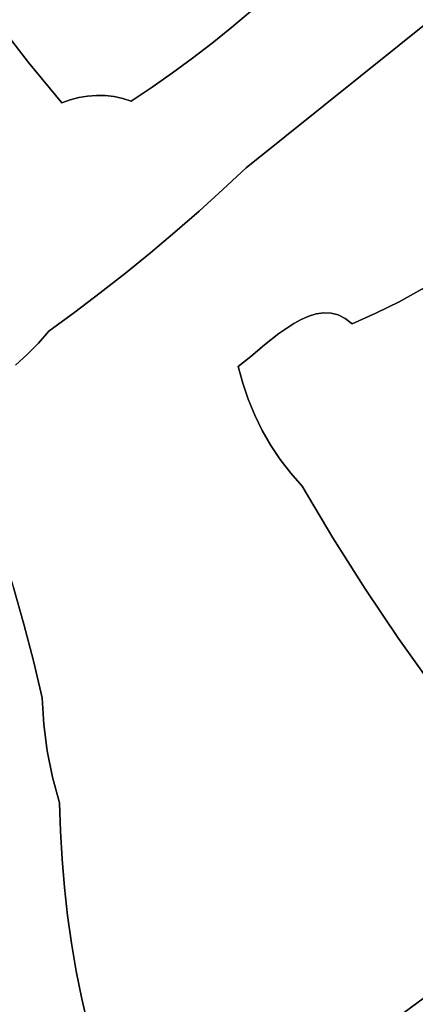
# Model space of a CAD drawing. Header units: inches. Extents: x 37.5 to 70.3, y 17.4 to 61.6.
# Tile 85 of 89: x 57.4 to 58.9, y 42.1 to 45.9. Entities that reach past the tile are written whole.
import ezdxf

# ---------------------------------------------------------------- set-up
doc = ezdxf.new("R2010")
doc.units = ezdxf.units.IN
doc.layers.add('SURFACES_FOR_SKETCHUP', color=7, linetype='Continuous')

msp = doc.modelspace()

# ---------------------------------------------------------------- linework, layer by layer
at = {"layer": 'SURFACES_FOR_SKETCHUP'}
for points, invisible_edges in [([(60.6698, 47.2728), (58.3851, 46.0397), (58.2272, 45.3153)], 3), ([(58.2272, 45.3153), (59.3019, 45.1404), (60.6698, 47.2728)], 3), ([(57.2718, 45.876), (58.3272, 46.1502), (57.1557, 46.0391)], 3), ([(58.3272, 46.1502), (57.2718, 45.876), (58.097, 45.7914)], 11), ([(58.1711, 45.851), (58.3272, 46.1502), (58.097, 45.7914)], 3), ([(58.1711, 45.851), (58.2438, 45.9123), (58.3272, 46.1502)], 10), ([(58.3152, 45.9752), (58.2272, 45.3153), (58.3851, 46.0397)], 3), ([(58.2438, 45.9123), (58.2272, 45.3153), (58.3152, 45.9752)], 3), ([(58.1711, 45.851), (58.2272, 45.3153), (58.2438, 45.9123)], 3), ([(57.2718, 45.876), (56.6531, 45.0734), (57.3937, 45.7171)], 3), ([(57.3937, 45.7171), (57.9448, 45.6774), (57.2718, 45.876)], 3), ([(58.0215, 45.7335), (58.097, 45.7914), (57.2718, 45.876)], 10), ([(58.0215, 45.7335), (57.2718, 45.876), (57.9448, 45.6774)], 3), ([(58.097, 45.7914), (58.2272, 45.3153), (58.1711, 45.851)], 3), ([(58.0215, 45.7335), (58.2272, 45.3153), (58.097, 45.7914)], 3), ([(57.3937, 45.7171), (56.6531, 45.0734), (57.5214, 45.5627)], 3), ([(57.3937, 45.7171), (57.5214, 45.5627), (57.5535, 45.5747)], 8), ([(57.6876, 45.591), (57.9448, 45.6774), (57.3937, 45.7171)], 11), ([(57.3937, 45.7171), (57.5535, 45.5747), (57.5865, 45.5834)], 9), ([(57.3937, 45.7171), (57.5865, 45.5834), (57.6199, 45.5891)], 9), ([(57.3937, 45.7171), (57.6199, 45.5891), (57.6537, 45.5916)], 9), ([(57.3937, 45.7171), (57.6537, 45.5916), (57.6876, 45.591)], 9), ([(57.9448, 45.6774), (58.2272, 45.3153), (58.0215, 45.7335)], 3), ([(57.9448, 45.6774), (57.6876, 45.591), (57.8668, 45.6229)], 3), ([(57.8668, 45.6229), (58.2272, 45.3153), (57.9448, 45.6774)], 3), ([(57.6199, 45.5891), (57.5865, 45.5834), (57.8606, 44.9895)], 10), ([(57.6537, 45.5916), (57.6199, 45.5891), (57.8606, 44.9895)], 10), ([(57.6537, 45.5916), (57.8606, 44.9895), (57.6876, 45.591)], 3), ([(57.7213, 45.5873), (57.8668, 45.6229), (57.6876, 45.591)], 3), ([(57.6876, 45.591), (57.8606, 44.9895), (57.7213, 45.5873)], 3), ([(57.7213, 45.5873), (57.7547, 45.5804), (57.8668, 45.6229)], 10), ([(57.7547, 45.5804), (57.7875, 45.5703), (57.8668, 45.6229)], 8), ([(57.7875, 45.5703), (58.1377, 45.2314), (57.8668, 45.6229)], 3), ([(58.2272, 45.3153), (57.8668, 45.6229), (58.1377, 45.2314)], 3), ([(57.5214, 45.5627), (56.6531, 45.0734), (57.4718, 44.6908)], 11), ([(57.4718, 44.6908), (57.571, 44.7629), (57.5214, 45.5627)], 10), ([(57.5535, 45.5747), (57.5214, 45.5627), (57.8606, 44.9895)], 10), ([(57.7654, 44.9123), (57.8606, 44.9895), (57.5214, 45.5627)], 10), ([(57.571, 44.7629), (57.6689, 44.8367), (57.5214, 45.5627)], 10), ([(57.6689, 44.8367), (57.7654, 44.9123), (57.5214, 45.5627)], 10), ([(57.5535, 45.5747), (57.8606, 44.9895), (57.5865, 45.5834)], 3), ([(57.7547, 45.5804), (57.7213, 45.5873), (57.8606, 44.9895)], 10), ([(57.7875, 45.5703), (57.7547, 45.5804), (57.8606, 44.9895)], 10), ([(58.0468, 45.1491), (58.1377, 45.2314), (57.7875, 45.5703)], 10), ([(57.9544, 45.0685), (58.0468, 45.1491), (57.7875, 45.5703)], 10), ([(57.9544, 45.0685), (57.7875, 45.5703), (57.8606, 44.9895)], 3), ([(58.1377, 45.2314), (58.467, 44.748), (58.2272, 45.3153)], 3), ([(58.5521, 44.7593), (58.2272, 45.3153), (58.524, 44.7605)], 3), ([(58.4956, 44.7565), (58.2272, 45.3153), (58.467, 44.748)], 3), ([(58.8994, 44.8507), (58.2272, 45.3153), (58.8124, 44.8029)], 3), ([(59.3019, 45.1404), (58.2272, 45.3153), (59.2261, 45.0759)], 3), ([(58.5521, 44.7593), (58.8124, 44.8029), (58.2272, 45.3153)], 11), ([(59.2261, 45.0759), (58.2272, 45.3153), (59.1479, 45.0146)], 3), ([(58.524, 44.7605), (58.2272, 45.3153), (58.4956, 44.7565)], 3), ([(59.1479, 45.0146), (58.2272, 45.3153), (59.0673, 44.9566)], 3), ([(59.0673, 44.9566), (58.2272, 45.3153), (58.9844, 44.902)], 3), ([(58.9844, 44.902), (58.2272, 45.3153), (58.8994, 44.8507)], 3), ([(58.0468, 45.1491), (58.4096, 44.7199), (58.1377, 45.2314)], 3), ([(58.467, 44.748), (58.1377, 45.2314), (58.4383, 44.7355)], 3), ([(58.4383, 44.7355), (58.1377, 45.2314), (58.4096, 44.7199)], 3), ([(57.9544, 45.0685), (58.3528, 44.6813), (58.0468, 45.1491)], 3), ([(58.4096, 44.7199), (58.0468, 45.1491), (58.3528, 44.6813)], 3), ([(57.3446, 44.5605), (57.3892, 44.6016), (56.6531, 45.0734)], 10), ([(57.4316, 44.645), (56.6531, 45.0734), (57.3892, 44.6016)], 3), ([(57.4718, 44.6908), (56.6531, 45.0734), (57.4316, 44.645)], 3), ([(57.8606, 44.9895), (58.2455, 44.594), (57.9544, 45.0685)], 3), ([(58.2978, 44.6376), (57.9544, 45.0685), (58.2455, 44.594)], 3), ([(58.3528, 44.6813), (57.9544, 45.0685), (58.2978, 44.6376)], 3), ([(57.7654, 44.9123), (58.1972, 44.5555), (57.8606, 44.9895)], 3), ([(58.2455, 44.594), (57.8606, 44.9895), (58.1972, 44.5555)], 3), ([(57.6689, 44.8367), (58.1972, 44.5555), (57.7654, 44.9123)], 3), ([(57.571, 44.7629), (58.1972, 44.5555), (57.6689, 44.8367)], 3), ([(58.8124, 44.8029), (59.7568, 43.8667), (58.8994, 44.8507)], 3), ([(58.5521, 44.7593), (58.5796, 44.7522), (58.8124, 44.8029)], 10), ([(58.7234, 44.7586), (58.559, 43.8999), (58.8124, 44.8029)], 3), ([(59.7568, 43.8667), (58.8124, 44.8029), (58.559, 43.8999)], 11), ([(58.7234, 44.7586), (58.8124, 44.8029), (58.5796, 44.7522)], 10), ([(57.571, 44.7629), (57.4718, 44.6908), (57.4316, 44.645)], 8), ([(57.4316, 44.645), (58.2141, 44.4919), (57.571, 44.7629)], 11), ([(58.1972, 44.5555), (57.571, 44.7629), (58.2141, 44.4919)], 3), ([(58.4383, 44.7355), (58.4096, 44.7199), (58.6326, 44.718)], 10), ([(58.4383, 44.7355), (58.6326, 44.718), (58.467, 44.748)], 3), ([(58.6326, 44.718), (58.441, 44.0975), (58.7234, 44.7586)], 3), ([(58.559, 43.8999), (58.7234, 44.7586), (58.441, 44.0975)], 3), ([(58.467, 44.748), (58.6326, 44.718), (58.4956, 44.7565)], 3), ([(58.4956, 44.7565), (58.6065, 44.7387), (58.524, 44.7605)], 3), ([(58.6065, 44.7387), (58.4956, 44.7565), (58.6326, 44.718)], 3), ([(58.5521, 44.7593), (58.524, 44.7605), (58.6065, 44.7387)], 10), ([(58.6065, 44.7387), (58.5796, 44.7522), (58.5521, 44.7593)], 8), ([(58.6065, 44.7387), (58.7234, 44.7586), (58.5796, 44.7522)], 3), ([(58.6326, 44.718), (58.7234, 44.7586), (58.6065, 44.7387)], 2), ([(58.3215, 44.2537), (58.6326, 44.718), (58.2889, 44.3104)], 3), ([(58.2889, 44.3104), (58.6326, 44.718), (58.3528, 44.6813)], 11), ([(58.3578, 44.1992), (58.6326, 44.718), (58.3215, 44.2537)], 3), ([(58.4096, 44.7199), (58.3528, 44.6813), (58.6326, 44.718)], 10), ([(58.3977, 44.1471), (58.6326, 44.718), (58.3578, 44.1992)], 3), ([(58.441, 44.0975), (58.6326, 44.718), (58.3977, 44.1471)], 3), ([(58.2601, 44.3692), (58.2889, 44.3104), (58.3528, 44.6813)], 10), ([(58.2978, 44.6376), (58.2601, 44.3692), (58.3528, 44.6813)], 3), ([(57.3892, 44.6016), (58.2351, 44.4297), (57.4316, 44.645)], 3), ([(58.2141, 44.4919), (57.4316, 44.645), (58.2351, 44.4297)], 3), ([(58.2978, 44.6376), (58.2455, 44.594), (58.2351, 44.4297)], 10), ([(58.2601, 44.3692), (58.2978, 44.6376), (58.2351, 44.4297)], 3), ([(58.2351, 44.4297), (57.3892, 44.6016), (57.2473, 43.9862)], 11), ([(57.3446, 44.5605), (57.2473, 43.9862), (57.3892, 44.6016)], 3), ([(58.1972, 44.5555), (58.2141, 44.4919), (58.2455, 44.594)], 2), ([(58.2141, 44.4919), (58.2351, 44.4297), (58.2455, 44.594)], 10), ([(58.2351, 44.4297), (57.2473, 43.9862), (58.2601, 44.3692)], 3), ([(58.2601, 44.3692), (57.2473, 43.9862), (58.2889, 44.3104)], 3), ([(57.2931, 43.8485), (58.2889, 44.3104), (57.2473, 43.9862)], 3), ([(58.2889, 44.3104), (57.2931, 43.8485), (58.3215, 44.2537)], 3), ([(57.3359, 43.7099), (58.3215, 44.2537), (57.2931, 43.8485)], 3), ([(58.3215, 44.2537), (57.3359, 43.7099), (58.3578, 44.1992)], 3), ([(58.3578, 44.1992), (57.3359, 43.7099), (58.3977, 44.1471)], 3), ([(57.3757, 43.5704), (58.3977, 44.1471), (57.3359, 43.7099)], 3), ([(58.3977, 44.1471), (57.3757, 43.5704), (58.441, 44.0975)], 3), ([(58.441, 44.0975), (57.3757, 43.5704), (58.559, 43.8999)], 3), ([(57.4125, 43.43), (58.559, 43.8999), (57.3757, 43.5704)], 3), ([(57.4464, 43.2889), (58.559, 43.8999), (57.4125, 43.43)], 3), ([(58.559, 43.8999), (57.4464, 43.2889), (58.6823, 43.7056)], 3), ([(58.6823, 43.7056), (59.7568, 43.8667), (58.559, 43.8999)], 3), ([(58.6823, 43.7056), (58.8108, 43.5147), (59.7568, 43.8667)], 10), ([(59.0625, 43.3316), (59.7568, 43.8667), (58.8108, 43.5147)], 11), ([(57.3757, 43.5704), (57.3359, 43.7099), (56.5649, 43.4647)], 10), ([(57.4523, 43.1867), (58.6823, 43.7056), (57.4464, 43.2889)], 3), ([(57.4654, 43.0854), (58.6823, 43.7056), (57.4523, 43.1867)], 3), ([(58.6823, 43.7056), (57.4654, 43.0854), (58.8108, 43.5147)], 3), ([(56.5649, 43.4647), (56.6175, 43.2944), (57.3757, 43.5704)], 10), ([(57.4125, 43.43), (57.3757, 43.5704), (56.6175, 43.2944)], 10), ([(57.4856, 42.9852), (58.8108, 43.5147), (57.4654, 43.0854)], 3), ([(57.5128, 42.8866), (58.8108, 43.5147), (57.4856, 42.9852)], 3), ([(58.8108, 43.5147), (57.5128, 42.8866), (58.9445, 43.3273)], 3), ([(58.8108, 43.5147), (58.9445, 43.3273), (58.9787, 43.3361)], 8), ([(58.8108, 43.5147), (58.9787, 43.3361), (59.009, 43.3391)], 9), ([(59.0365, 43.3372), (59.0625, 43.3316), (58.8108, 43.5147)], 10), ([(58.8108, 43.5147), (59.009, 43.3391), (59.0365, 43.3372)], 9), ([(56.6175, 43.2944), (56.6628, 43.122), (57.4125, 43.43)], 10), ([(57.4464, 43.2889), (57.4125, 43.43), (56.6628, 43.122)], 10), ([(57.5128, 42.8866), (57.516, 42.7788), (58.9445, 43.3273)], 10), ([(57.516, 42.7788), (57.5222, 42.6711), (58.9445, 43.3273)], 10), ([(58.7782, 42.0454), (58.9445, 43.3273), (57.5222, 42.6711)], 11), ([(58.9344, 42.1604), (58.9445, 43.3273), (58.7782, 42.0454)], 3), ([(57.4523, 43.1867), (57.4464, 43.2889), (56.6628, 43.122)], 10), ([(56.6628, 43.122), (56.7006, 42.9479), (57.4523, 43.1867)], 10), ([(57.4654, 43.0854), (57.4523, 43.1867), (56.7006, 42.9479)], 10), ([(57.4856, 42.9852), (57.4654, 43.0854), (56.7006, 42.9479)], 10), ([(56.7006, 42.9479), (56.7308, 42.7723), (57.4856, 42.9852)], 10), ([(57.5128, 42.8866), (57.4856, 42.9852), (56.7308, 42.7723)], 10), ([(57.516, 42.7788), (57.5128, 42.8866), (56.7308, 42.7723)], 10), ([(57.5222, 42.6711), (57.516, 42.7788), (56.7308, 42.7723)], 10), ([(56.7308, 42.7723), (56.8038, 41.7268), (57.5588, 42.3499)], 10), ([(57.5314, 42.5637), (57.5222, 42.6711), (56.7308, 42.7723)], 10), ([(57.5436, 42.4566), (57.5314, 42.5637), (56.7308, 42.7723)], 10), ([(57.5588, 42.3499), (57.5436, 42.4566), (56.7308, 42.7723)], 10), ([(57.5222, 42.6711), (57.5314, 42.5637), (58.7782, 42.0454)], 10), ([(57.5314, 42.5637), (57.5436, 42.4566), (58.7782, 42.0454)], 10), ([(58.6206, 41.9325), (58.7782, 42.0454), (57.5436, 42.4566)], 10), ([(57.5436, 42.4566), (57.5588, 42.3499), (58.6206, 41.9325)], 10), ([(57.5769, 42.2436), (57.5588, 42.3499), (56.8038, 41.7268)], 10), ([(57.5588, 42.3499), (57.5769, 42.2436), (58.6206, 41.9325)], 10), ([(57.5981, 42.1379), (57.5769, 42.2436), (56.8038, 41.7268)], 10), ([(57.5769, 42.2436), (57.5981, 42.1379), (58.4616, 41.8217)], 10), ([(58.4616, 41.8217), (58.6206, 41.9325), (57.5769, 42.2436)], 10), ([(57.6222, 42.0327), (57.5981, 42.1379), (56.8038, 41.7268)], 10), ([(57.6222, 42.0327), (57.6569, 41.9603), (57.5981, 42.1379)], 2), ([(57.5981, 42.1379), (57.6569, 41.9603), (58.4616, 41.8217)], 11), ([(58.7782, 42.0454), (59.9059, 41.1721), (58.9344, 42.1604)], 3)]:
    msp.add_3dface(points, dxfattribs=dict(at, invisible_edges=invisible_edges))

doc.saveas('drawing.dxf')
